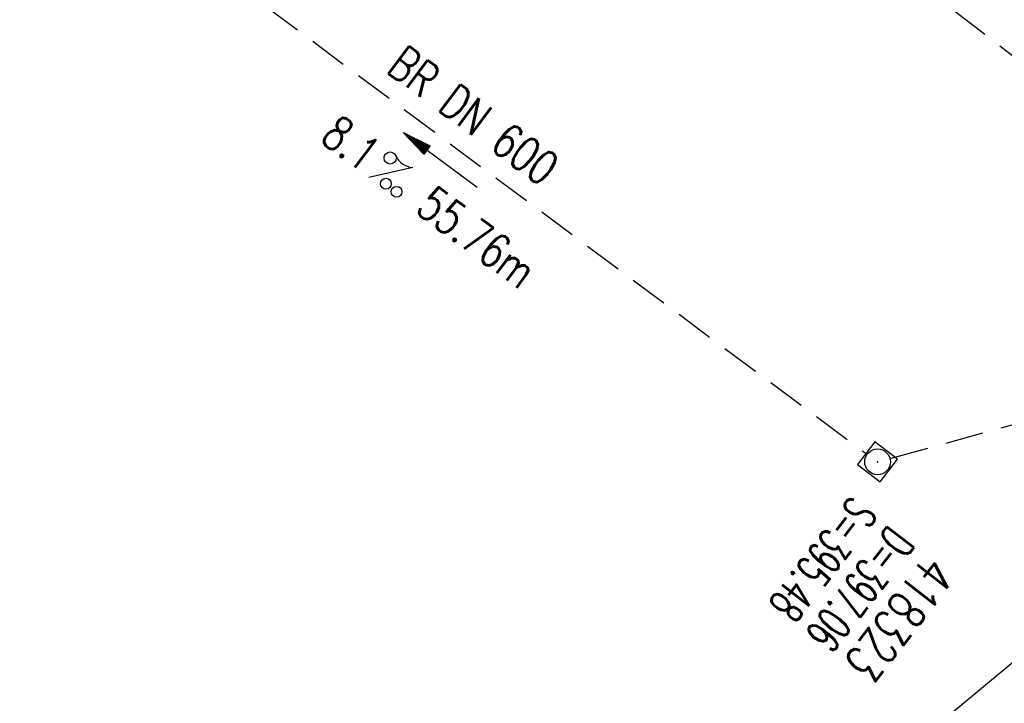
# Model space of a CAD drawing. Extents: x 448150 to 449332, y 437108 to 438384.
# Tile 8 of 46: x 448947 to 448998, y 437449 to 437484. Entities that reach past the tile are written whole.
import ezdxf
from ezdxf.enums import TextEntityAlignment as Align

# ---------------------------------------------------------------- set-up
doc = ezdxf.new("R2010")
doc.units = 0
doc.header["$LTSCALE"] = 2
doc.header["$MEASUREMENT"] = 0
for name, pattern in [('AUSGEZOGEN', [0]), ('GESTRICH-X2', [1.5, 1, -0.5]), ('STRICHPT-X3', [3, 1.5, -0.75, 0, -0.75])]:
    doc.linetypes.add(name, pattern=pattern)
doc.layers.get('0').update_dxf_attribs({"linetype": 'AUSGEZOGEN'})
for name, color, linetype in [('ACHSE', 250, 'STRICHPT-X3'), ('FBR', 8, 'CONTINUOUS'), ('KANAL', 7, 'GESTRICH-X2'), ('PFEIL', 7, 'CONTINUOUS'), ('Planeinteilung', 6, 'CONTINUOUS'), ('RAHMEN', 250, 'AUSGEZOGEN'), ('SCHACHTNR', 6, 'CONTINUOUS'), ('SCHLITZRINNE', 8, 'AUSGEZOGEN'), ('SCHSYMBOL', 7, 'AUSGEZOGEN'), ('TEXTO', 4, 'CONTINUOUS'), ('TEXTU', 4, 'CONTINUOUS')]:
    doc.layers.add(name, color=color, linetype=linetype)
doc.styles.add('ROMANS', font='romans.shx', dxfattribs={"width": 0.8})

# ---------------------------------------------------------------- blocks, each defined once
blk = doc.blocks.new('PROM')
blk.add_line((1.566, 1.817), (0.019, 0.015))
for centre, radius in [((0.317, 1.51), 0.317), ((0.943, 0.291), 0.283), ((1.645, 0.287), 0.283)]:
    blk.add_circle(centre, radius)
blk.add_arc((0.992, 2.682), 1.033, 239.1414, 303.3549)
blk = doc.blocks.new('PFEIL2')
at = {"color": 0}
for p, q in [((0.88, 0.002), (-2.401, -0.012)), ((0.881, -0.271), (0.879, 0.276)), ((0.879, 0.276), (2.429, 0.009)), ((0.911, 0.27), (0.879, 0.265)), ((0.965, 0.261), (0.879, 0.246)), ((1.019, 0.252), (0.879, 0.228)), ((1.073, 0.242), (0.879, 0.209)), ((1.127, 0.233), (0.879, 0.191)), ((1.181, 0.224), (0.879, 0.172)), ((1.235, 0.214), (0.879, 0.154)), ((1.289, 0.205), (0.879, 0.135)), ((1.343, 0.196), (0.879, 0.117)), ((1.397, 0.187), (0.879, 0.098)), ((1.451, 0.177), (0.879, 0.08)), ((1.505, 0.168), (0.879, 0.061)), ((1.559, 0.159), (0.88, 0.043)), ((1.613, 0.149), (0.88, 0.024)), ((1.668, 0.14), (0.88, 0.006)), ((1.722, 0.131), (0.88, -0.013)), ((1.776, 0.121), (0.88, -0.031)), ((1.83, 0.112), (0.88, -0.05)), ((1.884, 0.103), (0.88, -0.068)), ((1.938, 0.094), (0.88, -0.087)), ((1.992, 0.084), (0.88, -0.105)), ((2.046, 0.075), (0.88, -0.124)), ((2.1, 0.066), (0.88, -0.142)), ((2.154, 0.056), (0.88, -0.161)), ((2.208, 0.047), (0.88, -0.179)), ((2.262, 0.038), (0.881, -0.198)), ((2.316, 0.029), (0.881, -0.216)), ((2.37, 0.019), (0.881, -0.235)), ((2.424, 0.01), (0.881, -0.253)), ((2.429, 0.009), (0.881, -0.271))]:
    blk.add_line(p, q, dxfattribs=at)
blk = doc.blocks.new('20')
blk.add_lwpolyline([(-0.754, -0.751), (0.754, -0.751), (0.754, 0.75), (-0.754, 0.75)], close=True)
blk.add_circle((0, 0), 0.676)
blk.add_point((0, 0))
blk = doc.blocks.new('1135594')
at = {"layer": 'RAHMEN'}
blk.add_line((950, 5), (950, 589), dxfattribs=at)

msp = doc.modelspace()

# ---------------------------------------------------------------- hatches: boundary and pattern name
at = {"layer": 'SCHLITZRINNE'}
h = msp.add_hatch(dxfattribs=at)
h.set_pattern_fill('_USER', color=256, scale=1.5, angle=45, style=0, pattern_type=0)
h.set_pattern_definition([(0.19809, (448696.2442, 437758.0261), (-0.005186, 1.499991), [])])
edge = h.paths.add_edge_path()
edge.add_arc((450103.943, 439168.643), 1992.851, 225.253931, 225.326505)
edge.add_arc((450104.379, 439169.084), 1993.471, 225.326505, 225.685513)
edge.add_arc((450114.112, 439179.052), 2007.404, 225.685514, 226.043274)
edge.add_arc((450116.374, 439181.397), 2010.661, 226.043274, 226.400342)
edge.add_arc((450108.345, 439172.967), 1999.019, 226.400342, 226.758448)
edge.add_arc((450107.359, 439171.918), 1997.58, 226.758448, 227.116898)
edge.add_arc((450114.22, 439179.306), 2007.663, 227.116898, 227.474446)
edge.add_arc((450112.044, 439176.933), 2004.443, 227.474446, 227.83238)
edge.add_arc((450107.824, 439172.273), 1998.156, 227.83238, 228.190877)
edge.add_arc((450107.663, 439172.094), 1997.915, 228.190877, 228.549748)
edge.add_arc((450107.034, 439171.381), 1996.965, 228.549748, 228.908704)
edge.add_arc((450111.572, 439176.585), 2003.869, 228.908704, 229.265964)
edge.add_arc((450119.093, 439185.318), 2015.394, 229.265964, 229.6222)
edge.add_arc((450115.134, 439180.663), 2009.284, 229.6222, 229.979919)
edge.add_arc((450101.808, 439164.793), 1988.56, 229.979919, 230.339497)
edge.add_arc((450135.905, 439205.921), 2041.985, 230.339497, 230.699144)
edge.add_arc((450015.788, 439059.171), 1852.343, 230.699144, 231.076753)
edge.add_arc((450440.038, 439584.513), 2527.6, 231.076753, 231.41321)
edge.add_arc((449605.176, 438538.206), 1189.037, 231.413211, 231.903765)
edge.add_arc((451876.599, 441435.451), 4870.53, 231.903765, 232.054115)
edge.add_arc((449764.385, 438726.671), 1435.572, 232.054115, 232.331051)
edge.add_arc((663048.573, 714993.472), 350453.466, 232.33105148, 232.33182369)
edge.add_arc((452105.708, 441751.773), 5260.885, 232.331837, 232.33814)
edge.add_arc((1083717.784, 1260087.558), 1038995.508, 232.338139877, 232.338829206)
edge.add_arc((362297.748, 325361.769), 141749.668, 52.33595822, 52.34101086, ccw=False)
edge.add_arc((130991.073, 25697.409), 520301.522, 52.33458173, 52.33595822, ccw=False)
edge.add_arc((597397.743, 629905.021), 242982.187, 232.33379622, 232.33674373)
edge.add_arc((1091510.304, 1270060.009), 1051651.236, 232.336743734, 232.337424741)
edge.add_arc((63904.407, -61307.138), 630166.935, 52.33651599, 52.337652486, ccw=False)
edge.add_line((448950.678, 437541.271), (448965.933, 437529.496))
edge.add_arc((450103.943, 439168.643), 1993.351, 225.253931, 225.326505)
edge.add_arc((450104.379, 439169.084), 1993.971, 225.326505, 225.635808)
h = msp.add_hatch(dxfattribs=at)
h.set_pattern_fill('_USER', color=256, scale=1.5, angle=45, style=0, pattern_type=0)
h.set_pattern_definition([(5.43336, (448830.8072, 437635.437), (-0.142032, 1.4932605), [])])
edge = h.paths.add_edge_path()
edge.add_arc((450115.134, 439180.663), 2009.784, 229.702843, 229.979919)
edge.add_arc((450101.808, 439164.793), 1989.06, 229.979919, 230.339497)
edge.add_arc((450135.905, 439205.921), 2042.485, 230.339497, 230.699144)
edge.add_arc((450015.788, 439059.171), 1852.843, 230.699144, 231.076753)
edge.add_arc((450440.038, 439584.513), 2528.1, 231.076753, 231.211419)
edge.add_arc((450103.943, 439168.643), 1992.851, 225.253931, 225.326505)
edge.add_arc((450104.379, 439169.084), 1993.471, 225.326505, 225.685513)
edge.add_arc((450114.112, 439179.052), 2007.404, 225.685514, 226.043274)
edge.add_arc((450116.374, 439181.397), 2010.661, 226.043274, 226.400342)
edge.add_arc((450108.345, 439172.967), 1999.019, 226.400342, 226.758448)
edge.add_arc((450107.359, 439171.918), 1997.58, 226.758448, 227.116898)
edge.add_arc((450114.22, 439179.306), 2007.663, 227.116898, 227.474446)
edge.add_arc((450112.044, 439176.933), 2004.443, 227.474446, 227.83238)
edge.add_arc((450107.824, 439172.273), 1998.156, 227.83238, 228.190877)
edge.add_arc((450107.663, 439172.094), 1997.915, 228.190877, 228.549748)
edge.add_arc((450107.034, 439171.381), 1996.965, 228.549748, 228.908704)
edge.add_arc((450111.572, 439176.585), 2003.869, 228.908704, 229.265964)
edge.add_arc((450119.093, 439185.318), 2015.394, 229.265964, 229.6222)
edge.add_arc((450115.134, 439180.663), 2009.284, 229.6222, 229.979919)
edge.add_arc((450101.808, 439164.793), 1988.56, 229.979919, 230.339497)
edge.add_arc((450135.905, 439205.921), 2041.985, 230.339497, 230.699144)
edge.add_arc((450015.788, 439059.171), 1852.343, 230.699144, 231.076753)
edge.add_arc((450440.038, 439584.513), 2527.6, 231.076753, 231.41321)
edge.add_arc((449605.176, 438538.206), 1189.037, 231.413211, 231.903765)
edge.add_arc((451876.599, 441435.451), 4870.53, 231.903765, 232.054115)
edge.add_arc((449764.385, 438726.671), 1435.572, 232.054115, 232.331051)
edge.add_arc((663048.573, 714993.472), 350453.466, 232.33105148, 232.33182369)
edge.add_arc((452105.708, 441751.773), 5260.885, 232.331837, 232.33814)
edge.add_arc((1083717.784, 1260087.558), 1038995.508, 232.338139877, 232.338829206)
edge.add_arc((362297.748, 325361.769), 141749.668, 52.33595822, 52.34101086, ccw=False)
edge.add_arc((130991.073, 25697.409), 520301.522, 52.33458173, 52.33595822, ccw=False)
edge.add_arc((597397.743, 629905.021), 242982.187, 232.33379622, 232.33674373)
edge.add_arc((1091510.304, 1270060.009), 1051651.236, 232.336743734, 232.337424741)
edge.add_arc((63904.407, -61307.138), 630166.935, 52.33651599, 52.337652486, ccw=False)
edge.add_line((448950.678, 437541.271), (448965.933, 437529.496))

# ---------------------------------------------------------------- linework, layer by layer
at = {"layer": 'ACHSE'}
msp.add_lwpolyline([(448892.529, 437588.68, 0.000003), (448902.425, 437581.042, -0.000022), (448912.32, 437573.405, -0.000006), (448922.215, 437565.767, 0.000013), (448932.11, 437558.129, 0.000003), (448942.005, 437550.492, -0.000005), (448951.9, 437542.854, -0.000002), (448981.585, 437519.941, 0.000001), (449011.271, 437497.027, 0), (449049.136, 437467.8, 0), (449090.432, 437435.925, 0.000002), (449130.013, 437405.374, -0.000003), (449169.594, 437374.823, -0.000001), (449183.702, 437363.933, 0.000004)], format="xyb", dxfattribs=at)
at = {"layer": 'FBR'}
for points in [[(448893.751, 437590.263, 0.000003), (448903.647, 437582.626, -0.000022), (448913.542, 437574.988, -0.000006), (448923.437, 437567.35, 0.000013), (448933.332, 437559.712, 0.000003), (448943.227, 437552.075, -0.000005), (448953.122, 437544.437, -0.000002), (448982.808, 437521.524), (449012.493, 437498.61), (449035.235, 437481.057), (449050.358, 437469.383), (449091.654, 437437.508, 0.000002), (449131.235, 437406.957, -0.000003), (449170.816, 437376.406, -0.000001), (449185.277, 437365.244, -0.000001)], [(448881.988, 437575.026, 0.000003), (448891.884, 437567.387, -0.000022), (448901.78, 437559.749, -0.000006), (448911.675, 437552.112, 0.000013), (448921.57, 437544.474, 0.000003), (448931.465, 437536.836, -0.000005), (448941.36, 437529.199, -0.000002), (448971.045, 437506.285), (449000.731, 437483.372), (449002.074, 437482.335)], [(448877.762, 437578.288, 0.000003), (448881.526, 437575.382, 0.000028)], [(448965.933, 437529.496), (448980.363, 437518.357), (449010.049, 437495.444), (449032.791, 437477.89), (449047.914, 437466.217), (449089.21, 437434.342, 0.000002), (449128.791, 437403.791, -0.000003), (449168.372, 437373.24, -0.000001), (449182.127, 437362.622, -0.000001)]]:
    msp.add_lwpolyline(points, format="xyb", dxfattribs=at)
at = {"layer": 'KANAL'}
for p, q in [((448947.563, 437494.063), (448991.063, 437461.656)), ((448983.844, 437494.063), (449016.656, 437468.75)), ((448992.375, 437461.406), (449016.531, 437468.094))]:
    msp.add_line(p, q, dxfattribs=at)
at = {"layer": 'SCHLITZRINNE'}
for points in [[(448891.307, 437587.097, 0.000003), (448901.202, 437579.459, -0.000022), (448911.098, 437571.822, -0.000006), (448920.993, 437564.184, 0.000013), (448930.888, 437556.546, 0.000003), (448940.783, 437548.908, -0.000005), (448950.678, 437541.271, -0.000001), (448965.933, 437529.496, 0.000001)], [(448887.11, 437590.337, 0.000003), (448890.849, 437587.45, 0.000028)]]:
    msp.add_lwpolyline(points, format="xyb", dxfattribs=at)

# ---------------------------------------------------------------- block references
at = {"layer": 'PFEIL', "rotation": 143.3239000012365}
msp.add_blockref('PFEIL2', (448968.709, 437477.071), dxfattribs=at)
at = {"layer": 'Planeinteilung', "linetype": 'Continuous', "rotation": 309.7713901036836}
msp.add_blockref('1135594', (448149.704, 437980.018), dxfattribs=at)
at = {"layer": 'SCHSYMBOL', "rotation": 322.3365000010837}
msp.add_blockref('20', (448991.667, 437461.221), dxfattribs=at)
at = {"layer": 'TEXTU', "rotation": 323.3239000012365}
msp.add_blockref('PROM', (448964.912, 437476.159), dxfattribs=at)

# ---------------------------------------------------------------- texts
at = {"layer": 'SCHACHTNR', "style": 'ROMANS'}
for s, height, width, p in [('S=395.48', 1.8, 0.6, (448990.298, 437459.49)), ('D=397.06', 1.8, 0.6, (448992.267, 437457.959)), ('418323', 2, 0.7, (448994.236, 437456.427))]:
    msp.add_text(s, height=height, rotation=232.3365, dxfattribs=dict(at, width=width)).set_placement(p)
at = {"layer": 'TEXTO', "style": 'ROMANS', "width": 0.75}
msp.add_text('BR DN 600', height=1.8, rotation=323.3239, dxfattribs=at).set_placement((448969.906, 437478.688), align=Align.CENTER)
at = {"layer": 'TEXTU', "style": 'ROMANS', "width": 0.75}
for s, p in [('8.1', (448962.313, 437478.094)), ('55.76m', (448967.313, 437474.375))]:
    msp.add_text(s, height=1.8, rotation=323.3239, dxfattribs=at).set_placement(p)

doc.saveas('drawing.dxf')
